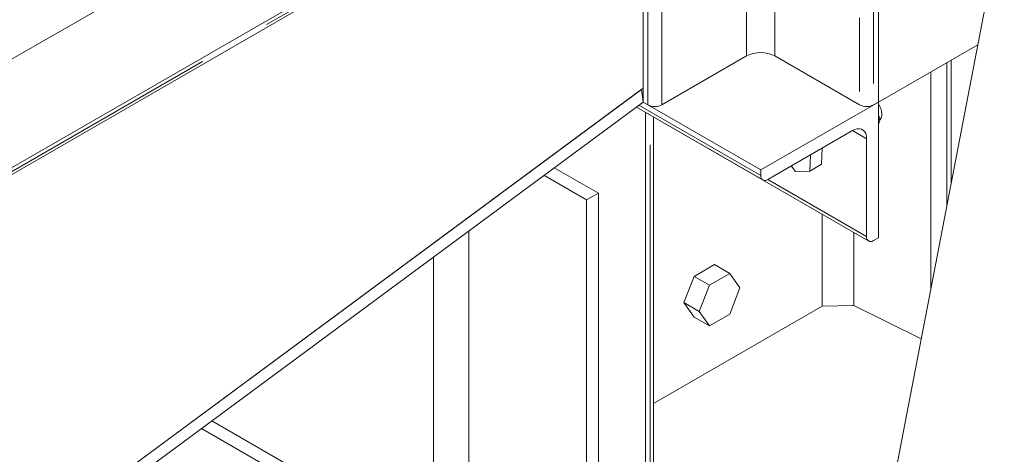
# Model space of a CAD drawing. Header units: millimetres. Extents: x 525 to 29324, y 175 to 20618.
# Tile 103 of 256: x 9380 to 9971, y 11830 to 12091. Entities that reach past the tile are written whole.
import ezdxf

# ---------------------------------------------------------------- set-up
doc = ezdxf.new("R2010")
doc.units = ezdxf.units.MM
doc.linetypes.add('SLD-Centrada-doble', pattern=[12.7, 6.35, -1.27, 1.27, -1.27, 1.27, -1.27])
doc.linetypes.add('SLD-Continua', pattern=[0])

msp = doc.modelspace()

# ---------------------------------------------------------------- linework, layer by layer
at = {"color": 8, "linetype": 'SLD-Centrada-doble', "lineweight": 18, "ltscale": 35}
for p, q in [((9892.83, 12897.46), (9892.83, 12040.09)), ((9884.34, 12892.56), (9884.34, 12040.09)), ((9874.44, 12288.32), (9242.29, 11923.38)), ((9833.43, 12262.95), (9833.43, 12069.48)), ((9816.46, 12253.15), (9816.46, 12069.48)), ((9765.55, 12223.76), (9765.55, 12040.09)), ((9757.06, 12218.85), (9757.06, 12040.09)), ((9927.23, 11929.55), (9927.23, 12059.93)), ((9927.23, 11929.55), (9927.23, 12059.93)), ((9927.23, 11929.55), (9927.23, 12059.93)), ((9927.23, 11929.55), (9927.23, 12059.93)), ((9936.71, 11978.85), (9936.71, 12065.41)), ((9936.71, 11978.85), (9936.71, 12065.41)), ((9936.71, 11978.85), (9936.71, 12065.41)), ((9936.71, 11978.85), (9936.71, 12065.41)), ((9824.95, 11997.63), (9751.76, 12039.89)), ((9758.43, 11793.86), (9758.43, 12033.99)), ((9758.43, 11793.86), (9758.43, 12033.99)), ((9758.43, 11793.86), (9758.43, 12033.99)), ((9758.43, 11793.86), (9758.43, 12033.99)), ((9888.59, 12019.68), (9880.1, 12024.57)), ((9888.59, 11960.88), (9829.18, 11995.18)), ((9861.91, 11918.91), (9861.91, 11974.25)), ((9861.91, 11918.91), (9861.91, 11974.25)), ((9861.91, 11918.91), (9861.91, 11974.25)), ((9861.91, 11918.91), (9861.91, 11974.25)), ((9880.89, 11919.35), (9880.89, 11963.3)), ((9880.89, 11919.35), (9880.89, 11963.3)), ((9880.89, 11919.35), (9880.89, 11963.3)), ((9880.89, 11919.35), (9880.89, 11963.3))]:
    msp.add_line(p, q, dxfattribs=at)
at = {"color": 7, "linetype": 'SLD-Continua', "lineweight": 18, "ltscale": 35}
for p, q in [((9895.66, 12899.09), (9895.66, 12041.72)), ((9813.71, 11339.81), (10009.41, 12356.54)), ((9813.71, 11339.81), (10009.41, 12356.54)), ((9813.71, 11339.81), (10009.41, 12356.54)), ((9813.71, 11339.81), (10009.41, 12356.54)), ((9874.44, 12290.77), (9242.29, 11925.83)), ((9754.24, 12286.68), (9240.22, 11989.95)), ((9241.26, 11921.09), (9873.41, 12286.03)), ((9241.26, 11921.08), (9758.86, 12219.89)), ((9754.24, 12217.22), (9754.24, 12041.72)), ((9955.46, 12076.23), (9895.66, 12041.71)), ((9955.46, 12076.23), (9895.66, 12041.71)), ((9955.46, 12076.23), (9895.66, 12041.71)), ((9955.46, 12076.23), (9895.66, 12041.71)), ((9816.46, 12069.48), (9765.55, 12040.09)), ((9884.34, 12040.09), (9833.43, 12069.48)), ((9939.5, 11993.31), (9939.5, 12067.02)), ((9939.5, 11993.31), (9939.5, 12067.02)), ((9939.5, 11993.31), (9939.5, 12067.02)), ((9939.5, 11993.31), (9939.5, 12067.02)), ((9753.74, 12049.6), (9389.37, 11780.12)), ((9753.25, 12049.24), (9402.46, 11789.8)), ((9753.25, 12049.24), (9754.24, 12041.72)), ((9754.24, 12049.89), (9753.74, 12049.6)), ((9754.24, 12041.72), (9403.44, 11782.28)), ((9750.21, 12038.75), (9826.19, 11994.89)), ((9750.21, 12038.74), (9889.83, 11958.14)), ((9824.95, 12000.9), (9754.24, 12041.72)), ((9757.06, 12040.09), (9754.24, 12041.72)), ((9895.66, 12041.72), (9824.95, 12000.9)), ((9895.66, 12041.72), (9892.83, 12040.09)), ((9895.66, 11960.07), (9895.66, 12041.72)), ((9755.65, 10050.16), (9755.65, 12035.6)), ((9755.65, 10050.16), (9755.65, 12035.6)), ((9755.65, 10050.16), (9755.65, 12035.6)), ((9755.65, 10050.16), (9755.65, 12035.6)), ((9760.49, 11795.05), (9760.49, 12032.81)), ((9760.49, 11795.05), (9760.49, 12032.81)), ((9760.49, 11795.05), (9760.49, 12032.81)), ((9760.49, 11795.05), (9760.49, 12032.81)), ((9896.78, 12031.72), (9895.66, 12033.79)), ((9895.66, 12031.07), (9896.78, 12031.72)), ((9895.66, 12028.26), (9896.78, 12031.72)), ((9829.19, 11995.18), (9880.1, 12024.58)), ((9888.59, 12019.68), (9888.59, 11960.88)), ((9861.51, 12004.35), (9861.86, 12014.04)), ((9854.44, 12000.27), (9854.79, 12009.96)), ((9727.37, 11987), (9700.9, 12002.28)), ((9727.37, 11987), (9700.9, 12002.28)), ((9727.37, 11987), (9700.9, 12002.28)), ((9824.95, 12000.9), (9824.95, 11997.63)), ((9843.25, 12003.3), (9845.76, 12000.02)), ((9861.51, 12004.35), (9854.44, 12000.27)), ((9694.7, 11997.69), (9720.3, 11982.92)), ((9694.7, 11997.69), (9720.3, 11982.92)), ((9694.7, 11997.69), (9720.3, 11982.92)), ((9845.76, 12000.02), (9854.44, 12000.27)), ((9720.3, 11982.92), (9727.37, 11987)), ((9720.3, 11982.92), (9727.37, 11987)), ((9720.3, 11982.92), (9727.37, 11987)), ((9727.37, 11987), (9727.37, 10099.15)), ((9727.37, 11987), (9727.37, 10099.15)), ((9727.37, 11987), (9727.37, 10099.15)), ((9720.3, 11982.92), (9720.3, 10095.07)), ((9720.3, 11982.92), (9720.3, 10095.07)), ((9720.3, 11982.92), (9720.3, 10095.07)), ((9649.58, 11964.32), (9649.58, 10135.89)), ((9649.58, 11964.32), (9649.58, 10135.89)), ((9649.58, 11964.32), (9649.58, 10135.89)), ((9892.83, 11958.43), (9895.66, 11960.07)), ((9628.33, 11948.6), (9628.37, 11948.58)), ((9628.33, 11948.6), (9628.37, 11948.58)), ((9628.33, 11948.6), (9628.37, 11948.58)), ((9628.33, 11948.6), (9628.37, 11948.58)), ((9628.33, 11948.6), (9628.37, 11948.58)), ((9628.33, 11948.6), (9628.37, 11948.58)), ((9628.33, 11948.6), (9628.37, 11948.58)), ((9628.33, 11948.6), (9628.37, 11948.58)), ((9628.37, 11948.58), (9628.33, 11948.6)), ((9628.37, 11948.58), (9628.33, 11948.6)), ((9628.37, 11948.58), (9628.33, 11948.6)), ((9628.37, 11948.58), (9628.33, 11948.6)), ((9628.37, 11948.58), (9628.33, 11948.6)), ((9628.37, 11948.58), (9628.33, 11948.6)), ((9628.37, 11948.58), (9628.33, 11948.6)), ((9628.37, 11948.58), (9628.33, 11948.6)), ((9628.37, 10123.64), (9628.37, 11948.63)), ((9628.37, 10123.64), (9628.37, 11948.63)), ((9628.37, 10123.64), (9628.37, 11948.63)), ((9628.37, 10123.64), (9628.37, 11948.63)), ((9628.37, 10123.64), (9628.37, 11948.63)), ((9628.37, 10123.64), (9628.37, 11948.63)), ((9628.37, 10123.64), (9628.37, 11948.63)), ((9628.37, 10123.64), (9628.37, 11948.63)), ((9797.13, 11943.98), (9784.88, 11936.91)), ((9797.13, 11943.98), (9784.88, 11936.91)), ((9797.13, 11943.98), (9784.88, 11936.91)), ((9797.13, 11943.98), (9806.32, 11938.67)), ((9797.13, 11943.98), (9806.32, 11938.67)), ((9797.13, 11943.98), (9806.32, 11938.67)), ((9784.88, 11936.91), (9778.76, 11921.12)), ((9784.88, 11936.91), (9778.76, 11921.12)), ((9784.88, 11936.91), (9778.76, 11921.12)), ((9784.88, 11936.91), (9794.07, 11931.6)), ((9784.88, 11936.91), (9794.07, 11931.6)), ((9784.88, 11936.91), (9794.07, 11931.6)), ((9806.32, 11938.67), (9794.07, 11931.6)), ((9806.32, 11938.67), (9794.07, 11931.6)), ((9806.32, 11938.67), (9794.07, 11931.6)), ((9812.45, 11929.96), (9806.32, 11938.67)), ((9812.45, 11929.96), (9806.32, 11938.67)), ((9812.45, 11929.96), (9806.32, 11938.67)), ((9794.07, 11931.6), (9787.95, 11915.82)), ((9794.07, 11931.6), (9787.95, 11915.82)), ((9794.07, 11931.6), (9787.95, 11915.82)), ((9806.32, 11914.18), (9812.45, 11929.96)), ((9806.32, 11914.18), (9812.45, 11929.96)), ((9806.32, 11914.18), (9812.45, 11929.96)), ((9861.91, 11918.91), (9760.49, 11860.36)), ((9861.91, 11918.91), (9760.49, 11860.36)), ((9861.91, 11918.91), (9760.49, 11860.36)), ((9861.91, 11918.91), (9760.49, 11860.36)), ((9778.76, 11921.12), (9787.95, 11915.82)), ((9778.76, 11921.12), (9784.88, 11912.41)), ((9778.76, 11921.12), (9787.95, 11915.82)), ((9778.76, 11921.12), (9784.88, 11912.41)), ((9778.76, 11921.12), (9787.95, 11915.82)), ((9778.76, 11921.12), (9784.88, 11912.41)), ((9861.91, 11918.91), (9880.89, 11919.35)), ((9861.91, 11918.91), (9880.89, 11919.35)), ((9861.91, 11918.91), (9880.89, 11919.35)), ((9861.91, 11918.91), (9880.89, 11919.35)), ((9921.42, 11899.41), (9880.89, 11919.35)), ((9921.42, 11899.41), (9880.89, 11919.35)), ((9921.42, 11899.41), (9880.89, 11919.35)), ((9921.42, 11899.41), (9880.89, 11919.35)), ((9784.88, 11912.41), (9794.07, 11907.1)), ((9784.88, 11912.41), (9794.07, 11907.1)), ((9784.88, 11912.41), (9794.07, 11907.1)), ((9787.95, 11915.82), (9794.07, 11907.1)), ((9787.95, 11915.82), (9794.07, 11907.1)), ((9787.95, 11915.82), (9794.07, 11907.1)), ((9794.07, 11907.1), (9806.32, 11914.18)), ((9794.07, 11907.1), (9806.32, 11914.18)), ((9794.07, 11907.1), (9806.32, 11914.18)), ((9607.16, 11785.3), (9495.04, 11850.03)), ((9607.16, 11785.3), (9495.04, 11850.03)), ((9607.16, 11785.3), (9495.04, 11850.03)), ((9607.16, 11785.3), (9495.04, 11850.03)), ((9607.16, 11785.3), (9495.04, 11850.03)), ((9607.16, 11785.3), (9495.04, 11850.03)), ((9607.16, 11785.3), (9495.04, 11850.03)), ((9607.16, 11785.3), (9495.04, 11850.03)), ((9600.09, 11781.22), (9488.84, 11845.44)), ((9600.09, 11781.22), (9488.84, 11845.44)), ((9600.09, 11781.22), (9488.84, 11845.44)), ((9600.09, 11781.22), (9488.84, 11845.44)), ((9600.09, 11781.22), (9488.84, 11845.44)), ((9600.09, 11781.22), (9488.84, 11845.44)), ((9600.09, 11781.22), (9488.84, 11845.44)), ((9600.09, 11781.22), (9488.84, 11845.44))]:
    msp.add_line(p, q, dxfattribs=at)
at = {"color": 7, "linetype": 'SLD-Continua', "lineweight": 18, "ltscale": 35, "flags": 128}
for points in [[(9895.66, 12040.69), (9896.38, 12039.47), (9897.08, 12037.91), (9897.55, 12036.33), (9897.77, 12034.82), (9897.72, 12033.44), (9897.41, 12032.25), (9896.85, 12031.31), (9896.55, 12031.01)], [(9880.1, 12024.58), (9881.57, 12025.28), (9883, 12025.66), (9884.34, 12025.71), (9885.56, 12025.43), (9886.6, 12024.83), (9887.45, 12023.92), (9888.07, 12022.73), (9888.46, 12021.3), (9888.59, 12019.68)]]:
    msp.add_lwpolyline(points, dxfattribs=at)
at = {"color": 7, "linetype": 'SLD-Continua', "lineweight": 18, "ltscale": 1225}
for centre, radius, start, end in [((9824.95, 12053.19), 18.36, 62.48054, 117.51946), ((9761.31, 12048.28), 9.22, 242.60967, 297.39033), ((9888.59, 12048.28), 9.22, 242.60967, 297.39033), ((9827.53, 11997.22), 2.62, 170.78596, 309.20329), ((9891.17, 11960.47), 2.62, 170.78596, 309.20329)]:
    msp.add_arc(centre, radius, start, end, dxfattribs=at)

doc.saveas('drawing.dxf')
